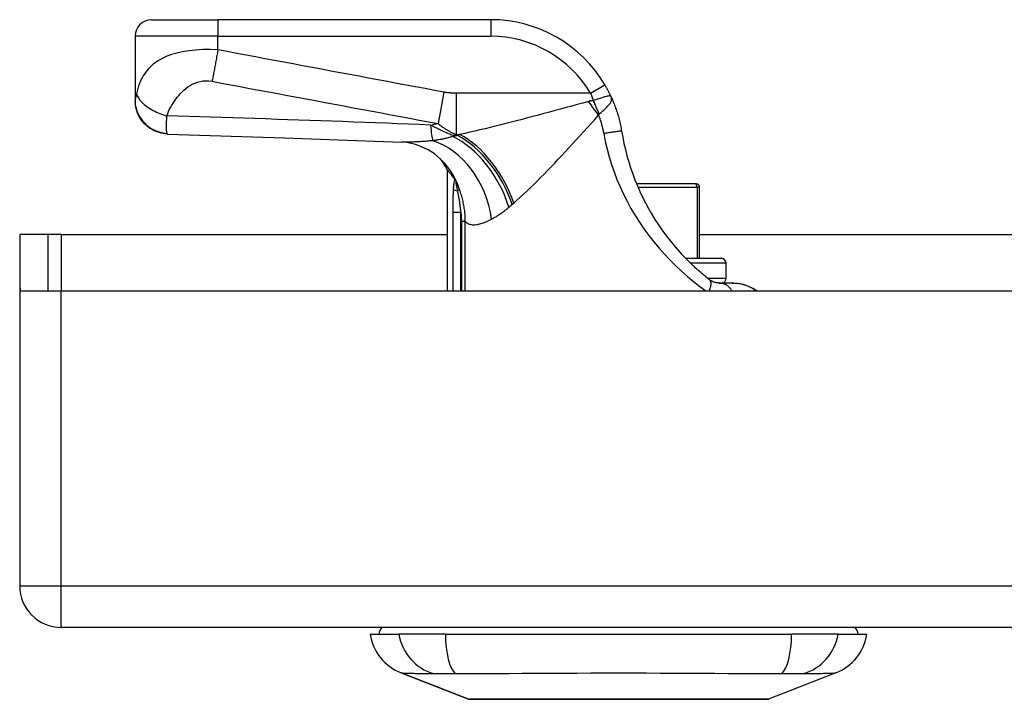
# Model space of a CAD drawing. Header units: inches. Extents: x 19 to 626, y 56 to 294.
# Tile 8 of 203: x 84.71 to 87.05, y 55.89 to 57.51. Entities that reach past the tile are written whole.
import ezdxf

# ---------------------------------------------------------------- set-up
doc = ezdxf.new("R2010")
doc.units = ezdxf.units.IN
doc.header["$MEASUREMENT"] = 0
doc.layers.add('Visible Edges(ANSI)', color=7, linetype='Continuous', lineweight=25)
doc.layers.add('Visible Tangent Edges(ANSI)', color=7, linetype='Continuous', lineweight=25)

msp = doc.modelspace()

# ---------------------------------------------------------------- linework, layer by layer
at = {"layer": 'Visible Edges(ANSI)'}
for p, q in [((85.0237, 57.51), (85.1812, 57.51)), ((85.8302, 57.51), (85.1812, 57.51)), ((84.9843, 57.4706), (84.9843, 57.3186)), ((84.9843, 57.3186), (84.9843, 57.3174)), ((85.7268, 57.1534), (85.7268, 56.8651)), ((85.7442, 57.1307), (85.7447, 57.1299)), ((86.3169, 57.1199), (86.1767, 57.1199)), ((86.3169, 57.1199), (86.3189, 57.1199)), ((86.3268, 56.9428), (86.3268, 57.1121)), ((84.7779, 56.9991), (84.7099, 56.9991)), ((84.7099, 56.9991), (84.7099, 56.8821)), ((84.8089, 56.9991), (84.7779, 56.9991)), ((84.7779, 56.8651), (84.7779, 56.9991)), ((84.8089, 56.9991), (85.7268, 56.9991)), ((86.3268, 56.9991), (87.8476, 56.9991)), ((86.2933, 56.9428), (86.378, 56.9428)), ((86.3898, 56.8955), (86.3898, 56.9309)), ((84.7099, 56.8821), (84.7099, 56.1641)), ((86.4045, 56.884), (86.3736, 56.884)), ((86.4073, 56.884), (86.4045, 56.884)), ((84.7114, 56.8651), (84.8089, 56.8651)), ((84.8089, 56.8651), (87.3669, 56.8651)), ((150.4139, 56.0651), (84.8089, 56.0651)), ((85.5434, 56.0494), (85.6114, 56.0494)), ((85.7222, 56.0494), (85.6114, 56.0494)), ((85.7222, 56.0494), (86.5457, 56.0494)), ((86.6564, 56.0494), (86.5457, 56.0494)), ((86.6564, 56.0494), (86.7245, 56.0494)), ((85.7771, 55.8949), (85.6174, 55.957)), ((86.6505, 55.957), (86.4908, 55.8949))]:
    msp.add_line(p, q, dxfattribs=at)
at = {"layer": 'Visible Edges(ANSI)', "flags": 128}
for points in [[(86.1165, 57.3265), (86.1159, 57.3277), (86.1154, 57.3289), (86.1148, 57.3301), (86.1142, 57.3313), (86.1136, 57.3325), (86.1131, 57.3337), (86.1125, 57.3349), (86.1119, 57.3361), (86.1112, 57.3373), (86.1106, 57.3385), (86.11, 57.3397), (86.1094, 57.3409), (86.1087, 57.3421), (86.1081, 57.3433), (86.1075, 57.3446), (86.1068, 57.3458), (86.1061, 57.347), (86.1055, 57.3482), (86.1048, 57.3494), (86.1041, 57.3505), (86.1035, 57.3517), (86.1028, 57.3529), (86.1021, 57.3541), (86.1014, 57.3553)], [(86.1165, 57.3265), (86.1179, 57.3233), (86.1194, 57.32), (86.1207, 57.3167), (86.1221, 57.3135), (86.1234, 57.3102), (86.1247, 57.3069), (86.1259, 57.3035), (86.1271, 57.3002), (86.1283, 57.2968), (86.1294, 57.2935), (86.1305, 57.2901), (86.1316, 57.2867), (86.1326, 57.2833), (86.1336, 57.2799), (86.1345, 57.2765), (86.1354, 57.273), (86.1363, 57.2696), (86.1371, 57.2661), (86.1379, 57.2627), (86.1386, 57.2592), (86.1393, 57.2558), (86.14, 57.2523), (86.1406, 57.2488), (86.1412, 57.2453)], [(85.0615, 57.238), (85.0463, 57.2399), (85.0318, 57.2447), (85.0185, 57.2522), (85.0068, 57.2621), (84.9972, 57.274), (84.9902, 57.2876), (84.9858, 57.3022), (84.9843, 57.3174)], [(85.0615, 57.238), (85.3396, 57.2293), (85.6177, 57.2192)], [(86.1412, 57.2453), (86.1438, 57.2305), (86.1468, 57.2158), (86.1502, 57.2011), (86.154, 57.1865), (86.1581, 57.172), (86.1627, 57.1576), (86.1676, 57.1434), (86.173, 57.1293), (86.1787, 57.1154), (86.1847, 57.1016), (86.1912, 57.0879), (86.198, 57.0745), (86.2051, 57.0612), (86.2126, 57.0482), (86.2205, 57.0353), (86.2287, 57.0227), (86.2372, 57.0104), (86.246, 56.9982), (86.2551, 56.9864), (86.2645, 56.9748), (86.2741, 56.9635), (86.284, 56.9526), (86.294, 56.9421), (86.3042, 56.9319)], [(85.7219, 57.1673), (85.71, 57.1796), (85.6961, 57.191), (85.681, 57.2006), (85.6657, 57.2081), (85.6511, 57.2134), (85.638, 57.2167), (85.6268, 57.2185), (85.6177, 57.2192)], [(85.7268, 57.1534), (85.7268, 57.1533), (85.7269, 57.1532), (85.7271, 57.153), (85.7273, 57.1527), (85.7276, 57.1524), (85.728, 57.1519), (85.7284, 57.1514), (85.7288, 57.1508), (85.7294, 57.1501), (85.73, 57.1493), (85.7306, 57.1485), (85.7313, 57.1476), (85.7321, 57.1466), (85.733, 57.1455), (85.7338, 57.1444), (85.7348, 57.1432), (85.7358, 57.1419), (85.7368, 57.1405), (85.7379, 57.139), (85.7391, 57.1375), (85.7403, 57.1359), (85.7415, 57.1342), (85.7428, 57.1325), (85.7442, 57.1307)], [(85.7447, 57.1299), (85.7449, 57.1297), (85.745, 57.1295), (85.7452, 57.1292), (85.7454, 57.129), (85.7456, 57.1287), (85.7457, 57.1284), (85.7459, 57.1281), (85.7461, 57.1278), (85.7463, 57.1275), (85.7465, 57.1272), (85.7467, 57.1268), (85.7469, 57.1264), (85.7472, 57.1261), (85.7474, 57.1257), (85.7476, 57.1253), (85.7478, 57.125), (85.748, 57.1246), (85.7482, 57.1242), (85.7484, 57.1239), (85.7485, 57.1235), (85.7487, 57.1231), (85.7489, 57.1227), (85.7491, 57.1223), (85.7493, 57.122)], [(86.3493, 56.8924), (86.3474, 56.8939), (86.3455, 56.8954), (86.3436, 56.897), (86.3417, 56.8985), (86.3398, 56.9), (86.338, 56.9016), (86.3361, 56.9032), (86.3342, 56.9047), (86.3323, 56.9063), (86.3304, 56.9079), (86.3285, 56.9096), (86.3266, 56.9112), (86.3247, 56.9129), (86.3229, 56.9145), (86.321, 56.9162), (86.3191, 56.9179), (86.3172, 56.9196), (86.3153, 56.9213), (86.3135, 56.9231), (86.3116, 56.9248), (86.3097, 56.9266), (86.3079, 56.9283), (86.306, 56.9301), (86.3042, 56.9319)], [(86.3736, 56.884), (86.373, 56.884), (86.3722, 56.884), (86.3715, 56.8841), (86.3707, 56.8841), (86.3698, 56.8842), (86.3689, 56.8843), (86.368, 56.8844), (86.367, 56.8846), (86.366, 56.8848), (86.3649, 56.885), (86.3638, 56.8853), (86.3627, 56.8856), (86.3616, 56.8859), (86.3605, 56.8863), (86.3593, 56.8867), (86.3582, 56.8872), (86.357, 56.8877), (86.3559, 56.8882), (86.3548, 56.8888), (86.3537, 56.8895), (86.3526, 56.8901), (86.3515, 56.8909), (86.3504, 56.8916), (86.3493, 56.8924)], [(86.4045, 56.884), (86.415, 56.8834), (86.4246, 56.8818), (86.4332, 56.8796), (86.4407, 56.877), (86.4471, 56.8743), (86.4524, 56.8717), (86.4576, 56.8689), (86.4638, 56.8651)], [(86.4073, 56.884), (86.4172, 56.8834), (86.4265, 56.8819), (86.435, 56.8795), (86.4426, 56.8767), (86.4494, 56.8737), (86.4552, 56.8706), (86.46, 56.8678), (86.4641, 56.8651)], [(85.7788, 55.8945), (85.7792, 55.8945), (85.7805, 55.8945), (85.7827, 55.8945), (85.7856, 55.8945), (85.7895, 55.8945), (85.7941, 55.8945), (85.7996, 55.8944), (85.8058, 55.8944), (85.8129, 55.8944), (85.8207, 55.8944), (85.8293, 55.8944), (85.8386, 55.8944), (85.8487, 55.8943), (85.8595, 55.8943), (85.8709, 55.8943), (85.8828, 55.8943), (85.8954, 55.8943), (85.9086, 55.8943), (85.9223, 55.8943), (85.9366, 55.8944), (85.9513, 55.8944), (85.9665, 55.8944), (85.9821, 55.8944), (85.9981, 55.8944), (86.0145, 55.8944), (86.0311, 55.8945), (86.0479, 55.8945), (86.0648, 55.8945), (86.082, 55.8945), (86.0993, 55.8945), (86.1168, 55.8945), (86.1343, 55.8945), (86.1517, 55.8945), (86.1692, 55.8945), (86.1865, 55.8945), (86.2036, 55.8945), (86.2206, 55.8945), (86.2374, 55.8945), (86.254, 55.8944), (86.2703, 55.8944), (86.2863, 55.8944), (86.3019, 55.8944), (86.3171, 55.8944), (86.3318, 55.8944), (86.346, 55.8943), (86.3597, 55.8943), (86.3728, 55.8943), (86.3854, 55.8943), (86.3974, 55.8943), (86.4087, 55.8943), (86.4193, 55.8943), (86.4293, 55.8944), (86.4386, 55.8944), (86.4472, 55.8944), (86.455, 55.8944), (86.462, 55.8944), (86.4683, 55.8944), (86.4738, 55.8945), (86.4785, 55.8945), (86.4823, 55.8945), (86.4852, 55.8945), (86.4873, 55.8945), (86.4886, 55.8945), (86.4891, 55.8945)]]:
    msp.add_lwpolyline(points, dxfattribs=at)
at = {"layer": 'Visible Edges(ANSI)'}
for centre, radius, start, end in [((85.0237, 57.4706), 0.0394, 90, 180), ((85.8302, 57.195), 0.315, 30.5805, 90), ((85.5532, 57.0605), 0.1969, 28.1462, 37.2505), ((86.3189, 57.1121), 0.00787, 0, 90), ((86.378, 56.9309), 0.0118, 0, 90), ((84.8089, 56.8821), 0.099, 180, 189.8877), ((86.378, 56.8955), 0.0118, 283.2615, 0), ((84.8089, 56.1641), 0.099, 180, 270), ((85.6024, 56.0415), 0.0394, 143.1301, 168.463), ((86.6654, 56.0415), 0.0394, 11.537, 36.8699), ((85.6602, 56.067), 0.1181, 188.6009, 248.7495), ((86.6077, 56.067), 0.1181, 291.2505, 351.3991), ((85.7788, 55.8994), 0.00492, 248.7495, 269.7912), ((86.489, 55.8994), 0.00492, 270.2088, 291.2505)]:
    msp.add_arc(centre, radius, start, end, dxfattribs=at)
at = {"layer": 'Visible Tangent Edges(ANSI)'}
for p, q in [((85.1812, 57.51), (85.1812, 57.4706)), ((85.8302, 57.51), (85.8302, 57.4706)), ((85.1812, 57.4706), (84.9843, 57.4706)), ((85.1812, 57.4381), (85.1812, 57.4706)), ((85.1812, 57.4706), (85.8302, 57.4706)), ((86.0675, 57.3352), (86.1014, 57.3553)), ((85.7188, 57.3377), (85.7048, 57.2631)), ((86.0675, 57.3352), (85.7478, 57.3352)), ((85.7478, 57.3352), (85.7478, 57.2373)), ((85.7396, 57.2347), (85.7396, 57.2323)), ((85.7511, 57.2347), (85.7396, 57.2347)), ((85.7478, 57.2373), (85.7569, 57.2373)), ((86.1801, 57.1121), (86.3207, 57.1121)), ((86.3268, 57.1121), (86.3207, 57.1121)), ((86.3207, 57.1121), (86.3207, 56.9428)), ((85.7562, 57.1052), (85.7513, 57.1034)), ((85.7399, 57.0525), (85.759, 57.0525)), ((85.7399, 57.0525), (85.7399, 56.8651)), ((85.759, 56.8651), (85.759, 57.0525)), ((85.7696, 57.0301), (85.7603, 57.0301)), ((85.7603, 57.0301), (85.7603, 56.8651)), ((85.7696, 56.8651), (85.7696, 57.0301)), ((84.8089, 56.9991), (84.8089, 56.8651)), ((86.3898, 56.9309), (86.3052, 56.9309)), ((86.3454, 56.8955), (86.3898, 56.8955)), ((84.8089, 56.1641), (84.8089, 56.8651)), ((84.7099, 56.1641), (84.8089, 56.1641)), ((84.8089, 56.0651), (84.8089, 56.1641)), ((84.8089, 56.1641), (150.4139, 56.1641)), ((85.6174, 55.957), (85.7771, 55.8949))]:
    msp.add_line(p, q, dxfattribs=at)
at = {"layer": 'Visible Tangent Edges(ANSI)', "flags": 128}
for points in [[(85.1812, 57.4381), (85.1632, 57.4389), (85.1453, 57.4389), (85.1281, 57.4379), (85.1119, 57.4362), (85.0969, 57.4337), (85.0833, 57.4306), (85.0711, 57.427), (85.0602, 57.423), (85.0505, 57.4187), (85.0419, 57.414), (85.0342, 57.4091), (85.0275, 57.404), (85.0215, 57.3987), (85.0162, 57.3933), (85.0115, 57.3877), (85.0074, 57.382), (85.0037, 57.3762), (85.0005, 57.3704), (84.9976, 57.3644), (84.995, 57.3584), (84.9928, 57.3524), (84.9909, 57.3463), (84.9892, 57.3401), (84.9877, 57.334)], [(85.1812, 57.4381), (85.1806, 57.4348), (85.18, 57.4315), (85.1794, 57.4281), (85.1788, 57.4248), (85.1782, 57.4214), (85.1776, 57.4181), (85.177, 57.4148), (85.1764, 57.4115), (85.1758, 57.4082), (85.1752, 57.4049), (85.1746, 57.4016), (85.174, 57.3984), (85.1734, 57.3953), (85.1728, 57.3921), (85.1723, 57.389), (85.1717, 57.386), (85.1711, 57.383), (85.1705, 57.38), (85.17, 57.3771), (85.1694, 57.3743), (85.1689, 57.3715), (85.1683, 57.3688), (85.1678, 57.3662), (85.1673, 57.3636)], [(85.7188, 57.3377), (85.6963, 57.3419), (85.6738, 57.3461), (85.6515, 57.3503), (85.6291, 57.3544), (85.6067, 57.3586), (85.5843, 57.3628), (85.5619, 57.367), (85.5395, 57.3712), (85.5171, 57.3754), (85.4947, 57.3795), (85.4723, 57.3837), (85.4499, 57.3879), (85.4275, 57.3921), (85.4051, 57.3963), (85.3827, 57.4005), (85.3603, 57.4047), (85.338, 57.4088), (85.3156, 57.413), (85.2932, 57.4172), (85.2708, 57.4214), (85.2484, 57.4256), (85.2259, 57.4298), (85.2035, 57.434), (85.1812, 57.4381)], [(85.0599, 57.2813), (85.0619, 57.2866), (85.064, 57.2919), (85.0664, 57.297), (85.069, 57.302), (85.0717, 57.3069), (85.0747, 57.3118), (85.0778, 57.3165), (85.0811, 57.3211), (85.0846, 57.3257), (85.0883, 57.3301), (85.0922, 57.3344), (85.0962, 57.3385), (85.1005, 57.3425), (85.1051, 57.3463), (85.1099, 57.35), (85.115, 57.3534), (85.1204, 57.3565), (85.1262, 57.3592), (85.1324, 57.3615), (85.1389, 57.3633), (85.1458, 57.3645), (85.1528, 57.365), (85.1601, 57.3647), (85.1673, 57.3636)], [(85.1673, 57.3636), (85.1896, 57.3594), (85.212, 57.3552), (85.2345, 57.351), (85.2568, 57.3468), (85.2792, 57.3427), (85.3016, 57.3385), (85.324, 57.3343), (85.3464, 57.3301), (85.3688, 57.3259), (85.3912, 57.3217), (85.4136, 57.3176), (85.436, 57.3134), (85.4584, 57.3092), (85.4808, 57.305), (85.5032, 57.3008), (85.5256, 57.2966), (85.548, 57.2924), (85.5704, 57.2883), (85.5928, 57.2841), (85.6152, 57.2799), (85.6375, 57.2757), (85.6599, 57.2715), (85.6824, 57.2673), (85.7048, 57.2631)], [(84.9877, 57.334), (84.9876, 57.3331), (84.9874, 57.3322), (84.9872, 57.3314), (84.987, 57.3306), (84.9868, 57.3298), (84.9866, 57.329), (84.9864, 57.3283), (84.9863, 57.3275), (84.9861, 57.3268), (84.9859, 57.3261), (84.9857, 57.3255), (84.9855, 57.3248), (84.9854, 57.324), (84.9852, 57.3234), (84.985, 57.3227), (84.9849, 57.3221), (84.9848, 57.3216), (84.9847, 57.321), (84.9846, 57.3205), (84.9845, 57.32), (84.9844, 57.3196), (84.9844, 57.3192), (84.9843, 57.3189), (84.9843, 57.3186)], [(84.9843, 57.3186), (84.9845, 57.3141), (84.9849, 57.3095), (84.9856, 57.3048), (84.9866, 57.3001), (84.988, 57.2954), (84.9896, 57.2907), (84.9916, 57.2861), (84.994, 57.2815), (84.9966, 57.2771), (84.9996, 57.2728), (85.0028, 57.2687), (85.0064, 57.2647), (85.0102, 57.2611), (85.0142, 57.2576), (85.0184, 57.2545), (85.0228, 57.2516), (85.0274, 57.2491), (85.032, 57.2468), (85.0367, 57.2449), (85.0415, 57.2433), (85.0462, 57.242), (85.051, 57.241), (85.0557, 57.2403), (85.0603, 57.2398)], [(84.9877, 57.334), (84.9885, 57.3316), (84.9895, 57.3292), (84.9907, 57.3267), (84.9922, 57.3242), (84.9939, 57.3216), (84.9959, 57.319), (84.998, 57.3164), (85.0005, 57.3138), (85.0031, 57.3112), (85.006, 57.3087), (85.0091, 57.3061), (85.0124, 57.3036), (85.0158, 57.3012), (85.0194, 57.2989), (85.0232, 57.2966), (85.0271, 57.2944), (85.031, 57.2923), (85.0351, 57.2904), (85.0392, 57.2886), (85.0433, 57.2868), (85.0475, 57.2853), (85.0517, 57.2838), (85.0558, 57.2825), (85.0599, 57.2813)], [(85.7478, 57.3352), (85.7466, 57.3353), (85.7454, 57.3353), (85.7442, 57.3353), (85.743, 57.3353), (85.7418, 57.3353), (85.7405, 57.3354), (85.7393, 57.3354), (85.7381, 57.3355), (85.7369, 57.3356), (85.7357, 57.3356), (85.7345, 57.3357), (85.7333, 57.3358), (85.7321, 57.3359), (85.7309, 57.336), (85.7297, 57.3361), (85.7285, 57.3363), (85.7272, 57.3364), (85.726, 57.3365), (85.7248, 57.3367), (85.7236, 57.3369), (85.7224, 57.3371), (85.7212, 57.3372), (85.72, 57.3375), (85.7188, 57.3377)], [(86.0739, 57.318), (86.0734, 57.318), (86.0729, 57.3179), (86.0724, 57.3178), (86.0719, 57.3177), (86.0714, 57.3176), (86.0709, 57.3175), (86.0704, 57.3174), (86.0699, 57.3173), (86.0694, 57.3172), (86.069, 57.3171), (86.0685, 57.317), (86.068, 57.3169), (86.0675, 57.3168), (86.067, 57.3167), (86.0666, 57.3166), (86.0661, 57.3165), (86.0656, 57.3164), (86.0652, 57.3163), (86.0647, 57.3161), (86.0643, 57.316), (86.0638, 57.3159), (86.0633, 57.3158), (86.0629, 57.3157), (86.0624, 57.3155)], [(86.0675, 57.3352), (86.0678, 57.3345), (86.0681, 57.3338), (86.0683, 57.3331), (86.0686, 57.3324), (86.0689, 57.3317), (86.0692, 57.331), (86.0694, 57.3303), (86.0697, 57.3296), (86.07, 57.3289), (86.0702, 57.3281), (86.0705, 57.3274), (86.0708, 57.3267), (86.071, 57.326), (86.0713, 57.3253), (86.0716, 57.3245), (86.0718, 57.3238), (86.0721, 57.3231), (86.0724, 57.3224), (86.0726, 57.3217), (86.0729, 57.3209), (86.0731, 57.3202), (86.0734, 57.3195), (86.0737, 57.3188), (86.0739, 57.318)], [(86.1165, 57.3265), (86.116, 57.3273), (86.1154, 57.3279), (86.1147, 57.3283), (86.1139, 57.3285), (86.113, 57.3287), (86.1119, 57.3287), (86.1107, 57.3286), (86.1093, 57.3284), (86.1078, 57.3281), (86.1062, 57.3278), (86.1044, 57.3273), (86.1025, 57.3268), (86.1006, 57.3263), (86.0985, 57.3257), (86.0963, 57.325), (86.094, 57.3244), (86.0917, 57.3236), (86.0893, 57.3229), (86.0868, 57.3221), (86.0843, 57.3213), (86.0817, 57.3205), (86.0791, 57.3197), (86.0765, 57.3189), (86.0739, 57.318)], [(86.088, 57.2857), (86.0901, 57.2875), (86.0923, 57.2894), (86.0945, 57.2913), (86.0966, 57.2932), (86.0987, 57.2951), (86.1007, 57.2969), (86.1027, 57.2988), (86.1046, 57.3006), (86.1064, 57.3024), (86.1081, 57.3042), (86.1097, 57.306), (86.1111, 57.3077), (86.1125, 57.3094), (86.1137, 57.3111), (86.1147, 57.3128), (86.1156, 57.3144), (86.1164, 57.316), (86.117, 57.3175), (86.1173, 57.3191), (86.1176, 57.3206), (86.1176, 57.3221), (86.1174, 57.3235), (86.117, 57.325), (86.1165, 57.3265)], [(86.0624, 57.3155), (86.0492, 57.3119), (86.0359, 57.3083), (86.0226, 57.3046), (86.0093, 57.301), (85.9961, 57.2974), (85.9829, 57.2938), (85.9697, 57.2903), (85.9565, 57.2868), (85.9434, 57.2833), (85.9304, 57.2798), (85.9174, 57.2764), (85.9045, 57.273), (85.8917, 57.2697), (85.8789, 57.2664), (85.8662, 57.2632), (85.8537, 57.26), (85.8412, 57.2569), (85.8288, 57.2539), (85.8165, 57.2509), (85.8043, 57.248), (85.7923, 57.2452), (85.7803, 57.2425), (85.7686, 57.2398), (85.7569, 57.2373)], [(85.0603, 57.2398), (85.0601, 57.2405), (85.0599, 57.2413), (85.0598, 57.2422), (85.0596, 57.2432), (85.0595, 57.2444), (85.0594, 57.2456), (85.0593, 57.247), (85.0592, 57.2484), (85.0592, 57.25), (85.0591, 57.2516), (85.0591, 57.2534), (85.0591, 57.2553), (85.0591, 57.2572), (85.0591, 57.2591), (85.0591, 57.2609), (85.0592, 57.2629), (85.0593, 57.2649), (85.0593, 57.267), (85.0594, 57.2692), (85.0595, 57.2714), (85.0596, 57.2737), (85.0597, 57.2762), (85.0598, 57.2787), (85.0599, 57.2813)], [(85.6871, 57.2595), (85.661, 57.2606), (85.6348, 57.2616), (85.6087, 57.2627), (85.5826, 57.2637), (85.5564, 57.2647), (85.5303, 57.2657), (85.5041, 57.2666), (85.478, 57.2676), (85.4519, 57.2685), (85.4257, 57.2695), (85.3996, 57.2704), (85.3735, 57.2713), (85.3473, 57.2722), (85.3212, 57.2731), (85.2951, 57.274), (85.2689, 57.2748), (85.2428, 57.2757), (85.2167, 57.2765), (85.1905, 57.2774), (85.1644, 57.2782), (85.1383, 57.279), (85.1122, 57.2797), (85.086, 57.2805), (85.0599, 57.2813)], [(85.8847, 57.074), (85.8924, 57.0808), (85.9002, 57.0878), (85.9081, 57.0951), (85.9161, 57.1026), (85.9241, 57.1104), (85.9322, 57.1183), (85.9404, 57.1264), (85.9487, 57.1347), (85.957, 57.1431), (85.9654, 57.1517), (85.9738, 57.1604), (85.9823, 57.1693), (85.9908, 57.1783), (85.9994, 57.1874), (86.008, 57.1966), (86.0167, 57.2059), (86.0254, 57.2153), (86.0341, 57.2248), (86.0428, 57.2343), (86.0516, 57.2439), (86.0603, 57.2536), (86.0691, 57.2633), (86.0779, 57.273), (86.0867, 57.2827)], [(86.0867, 57.2827), (86.0867, 57.2829), (86.0868, 57.283), (86.0868, 57.2832), (86.0868, 57.2834), (86.0869, 57.2835), (86.0869, 57.2837), (86.087, 57.2838), (86.087, 57.284), (86.087, 57.2841), (86.0871, 57.2842), (86.0871, 57.2844), (86.0872, 57.2845), (86.0872, 57.2846), (86.0873, 57.2848), (86.0874, 57.2849), (86.0874, 57.285), (86.0875, 57.2851), (86.0875, 57.2852), (86.0876, 57.2853), (86.0877, 57.2854), (86.0877, 57.2854), (86.0878, 57.2855), (86.0879, 57.2856), (86.088, 57.2857)], [(86.0867, 57.2827), (86.0873, 57.2809), (86.088, 57.2791), (86.0886, 57.2773), (86.0892, 57.2755), (86.0898, 57.2738), (86.0904, 57.272), (86.091, 57.2702), (86.0916, 57.2683), (86.0921, 57.2665), (86.0926, 57.2647), (86.0932, 57.2629), (86.0937, 57.2611), (86.0942, 57.2593), (86.0946, 57.2574), (86.0951, 57.2556), (86.0956, 57.2538), (86.096, 57.252), (86.0964, 57.2501), (86.0968, 57.2483), (86.0972, 57.2464), (86.0976, 57.2446), (86.098, 57.2428), (86.0983, 57.2409), (86.0987, 57.2391)], [(85.7396, 57.2347), (85.7373, 57.2357), (85.735, 57.2366), (85.7327, 57.2376), (85.7304, 57.2385), (85.7281, 57.2395), (85.7258, 57.2405), (85.7236, 57.2415), (85.7213, 57.2425), (85.7191, 57.2435), (85.7169, 57.2445), (85.7147, 57.2456), (85.7125, 57.2466), (85.7103, 57.2477), (85.7082, 57.2487), (85.706, 57.2498), (85.7039, 57.2508), (85.7017, 57.2519), (85.6996, 57.253), (85.6975, 57.2541), (85.6954, 57.2552), (85.6933, 57.2562), (85.6913, 57.2573), (85.6892, 57.2584), (85.6871, 57.2595)], [(85.7048, 57.2631), (85.7066, 57.2616), (85.7084, 57.2601), (85.7102, 57.2587), (85.712, 57.2574), (85.7138, 57.256), (85.7156, 57.2547), (85.7174, 57.2535), (85.7192, 57.2523), (85.721, 57.2511), (85.7228, 57.25), (85.7246, 57.2489), (85.7264, 57.2478), (85.7282, 57.2467), (85.7299, 57.2457), (85.7317, 57.2448), (85.7335, 57.2438), (85.7353, 57.2429), (85.7371, 57.242), (85.7389, 57.2412), (85.7407, 57.2403), (85.7424, 57.2395), (85.7442, 57.2388), (85.746, 57.238), (85.7478, 57.2373)], [(85.0615, 57.238), (85.0615, 57.238), (85.0614, 57.238), (85.0614, 57.2381), (85.0613, 57.2381), (85.0613, 57.2381), (85.0612, 57.2381), (85.0612, 57.2382), (85.0611, 57.2382), (85.061, 57.2383), (85.061, 57.2383), (85.0609, 57.2384), (85.0609, 57.2385), (85.0608, 57.2386), (85.0608, 57.2386), (85.0607, 57.2387), (85.0607, 57.2388), (85.0606, 57.2389), (85.0606, 57.239), (85.0605, 57.2392), (85.0605, 57.2393), (85.0604, 57.2394), (85.0604, 57.2396), (85.0603, 57.2397), (85.0603, 57.2398)], [(85.7396, 57.2323), (85.7378, 57.2317), (85.736, 57.2312), (85.7342, 57.2306), (85.7323, 57.2301), (85.7304, 57.2296), (85.7285, 57.2291), (85.7266, 57.2286), (85.7247, 57.2281), (85.7227, 57.2276), (85.7208, 57.2272), (85.7188, 57.2268), (85.7168, 57.2263), (85.7148, 57.2259), (85.7128, 57.2255), (85.7108, 57.2251), (85.7087, 57.2248), (85.7067, 57.2244), (85.7046, 57.2241), (85.7026, 57.2237), (85.7005, 57.2234), (85.6984, 57.2231), (85.6963, 57.2228), (85.6942, 57.2225), (85.6921, 57.2223)], [(85.7511, 57.2347), (85.7506, 57.2346), (85.7501, 57.2345), (85.7496, 57.2344), (85.7492, 57.2343), (85.7487, 57.2342), (85.7482, 57.2341), (85.7477, 57.234), (85.7473, 57.2339), (85.7468, 57.2338), (85.7463, 57.2337), (85.7458, 57.2336), (85.7453, 57.2335), (85.7449, 57.2334), (85.7444, 57.2333), (85.7439, 57.2332), (85.7434, 57.2331), (85.743, 57.233), (85.7425, 57.2329), (85.742, 57.2328), (85.7415, 57.2327), (85.7411, 57.2326), (85.7406, 57.2325), (85.7401, 57.2324), (85.7396, 57.2323)], [(85.7569, 57.2373), (85.7567, 57.2372), (85.7565, 57.2371), (85.7562, 57.237), (85.756, 57.2369), (85.7557, 57.2368), (85.7555, 57.2367), (85.7552, 57.2365), (85.755, 57.2364), (85.7547, 57.2363), (85.7545, 57.2362), (85.7543, 57.2361), (85.754, 57.236), (85.7538, 57.2359), (85.7535, 57.2358), (85.7533, 57.2357), (85.753, 57.2356), (85.7528, 57.2355), (85.7525, 57.2354), (85.7523, 57.2353), (85.7521, 57.2352), (85.7518, 57.2351), (85.7516, 57.235), (85.7513, 57.2349), (85.7511, 57.2347)], [(86.1412, 57.2453), (86.1411, 57.2454), (86.1408, 57.2454), (86.1404, 57.2453), (86.1398, 57.2453), (86.1391, 57.2452), (86.1381, 57.2451), (86.137, 57.2449), (86.1356, 57.2447), (86.1341, 57.2445), (86.1324, 57.2443), (86.1305, 57.244), (86.1284, 57.2437), (86.1263, 57.2434), (86.1239, 57.243), (86.1215, 57.2427), (86.1191, 57.2423), (86.1165, 57.2419), (86.1139, 57.2415), (86.1113, 57.2411), (86.1087, 57.2407), (86.1061, 57.2403), (86.1036, 57.2399), (86.1011, 57.2395), (86.0987, 57.2391)], [(86.0987, 57.2391), (86.1023, 57.2206), (86.1066, 57.2022), (86.1116, 57.184), (86.1171, 57.1659), (86.1233, 57.148), (86.1302, 57.1302), (86.1376, 57.1127), (86.1456, 57.0953), (86.1542, 57.0782), (86.1634, 57.0614), (86.1732, 57.0448), (86.1836, 57.0286), (86.1945, 57.0126), (86.2059, 56.997), (86.2178, 56.9817), (86.2302, 56.9669), (86.2431, 56.9524), (86.2564, 56.9384), (86.27, 56.9249), (86.284, 56.9118), (86.2982, 56.8993), (86.3126, 56.8873), (86.3271, 56.8759), (86.3417, 56.8651)], [(85.6921, 57.2223), (85.6886, 57.222), (85.6852, 57.2217), (85.6818, 57.2214), (85.6784, 57.2211), (85.675, 57.2208), (85.6717, 57.2206), (85.6684, 57.2204), (85.6651, 57.2201), (85.6619, 57.22), (85.6587, 57.2198), (85.6555, 57.2196), (85.6524, 57.2195), (85.6493, 57.2193), (85.6462, 57.2192), (85.6432, 57.2191), (85.6402, 57.2191), (85.6373, 57.219), (85.6344, 57.219), (85.6315, 57.219), (85.6286, 57.219), (85.6258, 57.219), (85.6231, 57.219), (85.6204, 57.2191), (85.6177, 57.2192)], [(85.7447, 57.1299), (85.7444, 57.1293), (85.7441, 57.1286), (85.7439, 57.1279), (85.7436, 57.1271), (85.7434, 57.1263), (85.7432, 57.1254), (85.743, 57.1245), (85.7428, 57.1235), (85.7426, 57.1226), (85.7424, 57.1216), (85.7423, 57.1206), (85.7421, 57.1196), (85.742, 57.1185), (85.7419, 57.1175), (85.7417, 57.1164), (85.7416, 57.1154), (85.7415, 57.1143), (85.7414, 57.1132), (85.7413, 57.1121), (85.7412, 57.111), (85.7411, 57.1099), (85.7411, 57.1088), (85.741, 57.1077), (85.7409, 57.1066)], [(85.7513, 57.1034), (85.751, 57.1048), (85.7507, 57.1062), (85.7505, 57.1076), (85.7502, 57.1089), (85.7499, 57.1102), (85.7496, 57.1115), (85.7494, 57.1128), (85.7491, 57.114), (85.7489, 57.1152), (85.7487, 57.1164), (85.7485, 57.1175), (85.7483, 57.1186), (85.7481, 57.1196), (85.748, 57.1206), (85.7479, 57.1214), (85.7478, 57.1221), (85.7478, 57.1227), (85.7478, 57.1232), (85.748, 57.1234), (85.7481, 57.1235), (85.7484, 57.1234), (85.7486, 57.123), (85.749, 57.1226), (85.7493, 57.122)], [(85.7562, 57.1052), (85.7559, 57.1059), (85.7556, 57.1066), (85.7554, 57.1073), (85.7551, 57.108), (85.7548, 57.1087), (85.7546, 57.1094), (85.7543, 57.1101), (85.754, 57.1108), (85.7538, 57.1115), (85.7535, 57.1122), (85.7532, 57.1129), (85.7529, 57.1136), (85.7526, 57.1143), (85.7523, 57.115), (85.752, 57.1157), (85.7518, 57.1164), (85.7515, 57.1171), (85.7512, 57.1178), (85.7509, 57.1185), (85.7506, 57.1192), (85.7502, 57.1199), (85.7499, 57.1206), (85.7496, 57.1213), (85.7493, 57.122)], [(85.7409, 57.1066), (85.7408, 57.1044), (85.7407, 57.1021), (85.7406, 57.0999), (85.7405, 57.0977), (85.7404, 57.0954), (85.7403, 57.0932), (85.7403, 57.0909), (85.7402, 57.0887), (85.7402, 57.0864), (85.7401, 57.0842), (85.7401, 57.0819), (85.7401, 57.0796), (85.74, 57.0774), (85.74, 57.0751), (85.74, 57.0729), (85.74, 57.0706), (85.74, 57.0683), (85.74, 57.0661), (85.74, 57.0638), (85.74, 57.0616), (85.74, 57.0593), (85.7399, 57.057), (85.7399, 57.0548), (85.7399, 57.0525)], [(85.759, 57.0525), (85.7588, 57.0548), (85.7586, 57.057), (85.7584, 57.0592), (85.7581, 57.0614), (85.7579, 57.0636), (85.7576, 57.0658), (85.7574, 57.068), (85.7571, 57.0702), (85.7568, 57.0724), (85.7565, 57.0745), (85.7562, 57.0767), (85.7558, 57.0788), (85.7555, 57.081), (85.7551, 57.0831), (85.7548, 57.0852), (85.7544, 57.0873), (85.754, 57.0894), (85.7537, 57.0914), (85.7533, 57.0935), (85.7529, 57.0955), (85.7525, 57.0975), (85.7521, 57.0995), (85.7517, 57.1015), (85.7513, 57.1034)], [(85.7696, 57.0301), (85.7696, 57.0333), (85.7695, 57.0365), (85.7694, 57.0397), (85.7693, 57.0429), (85.7691, 57.0461), (85.7688, 57.0493), (85.7685, 57.0525), (85.7681, 57.0557), (85.7677, 57.0589), (85.7672, 57.062), (85.7667, 57.0652), (85.7662, 57.0683), (85.7656, 57.0715), (85.7649, 57.0746), (85.7643, 57.0777), (85.7635, 57.0808), (85.7627, 57.0839), (85.7619, 57.087), (85.7611, 57.0901), (85.7602, 57.0931), (85.7592, 57.0962), (85.7582, 57.0992), (85.7572, 57.1022), (85.7562, 57.1052)], [(85.832, 57.0359), (85.8336, 57.0367), (85.8352, 57.0376), (85.8369, 57.0385), (85.8385, 57.0394), (85.8402, 57.0404), (85.8418, 57.0414), (85.8435, 57.0424), (85.8452, 57.0434), (85.8469, 57.0445), (85.8486, 57.0456), (85.8503, 57.0467), (85.852, 57.0479), (85.8538, 57.0491), (85.8555, 57.0503), (85.8573, 57.0515), (85.859, 57.0528), (85.8608, 57.0541), (85.8626, 57.0554), (85.8643, 57.0568), (85.8661, 57.0582), (85.8679, 57.0596), (85.8697, 57.0611), (85.8715, 57.0626), (85.8733, 57.0641)], [(85.8733, 57.0641), (85.8736, 57.0644), (85.8739, 57.0646), (85.8742, 57.0649), (85.8746, 57.0652), (85.8749, 57.0654), (85.8752, 57.0657), (85.8755, 57.066), (85.8758, 57.0662), (85.8761, 57.0665), (85.8764, 57.0668), (85.8768, 57.0671), (85.8771, 57.0673), (85.8774, 57.0676), (85.8777, 57.0679), (85.878, 57.0681), (85.8783, 57.0684), (85.8787, 57.0687), (85.879, 57.069), (85.8793, 57.0692), (85.8796, 57.0695), (85.8799, 57.0698), (85.8802, 57.0701), (85.8806, 57.0704), (85.8809, 57.0706)], [(85.8809, 57.0706), (85.881, 57.0708), (85.8812, 57.0709), (85.8813, 57.0711), (85.8815, 57.0712), (85.8817, 57.0713), (85.8818, 57.0715), (85.882, 57.0716), (85.8822, 57.0718), (85.8823, 57.0719), (85.8825, 57.072), (85.8826, 57.0722), (85.8828, 57.0723), (85.883, 57.0725), (85.8831, 57.0726), (85.8833, 57.0727), (85.8834, 57.0729), (85.8836, 57.073), (85.8838, 57.0732), (85.8839, 57.0733), (85.8841, 57.0735), (85.8843, 57.0736), (85.8844, 57.0737), (85.8846, 57.0739), (85.8847, 57.074)], [(85.759, 57.0525), (85.7591, 57.0516), (85.7592, 57.0507), (85.7593, 57.0497), (85.7594, 57.0488), (85.7594, 57.0479), (85.7595, 57.0469), (85.7596, 57.046), (85.7597, 57.0451), (85.7598, 57.0441), (85.7598, 57.0432), (85.7599, 57.0422), (85.7599, 57.0413), (85.76, 57.0404), (85.76, 57.0394), (85.7601, 57.0385), (85.7601, 57.0376), (85.7602, 57.0366), (85.7602, 57.0357), (85.7602, 57.0348), (85.7602, 57.0338), (85.7603, 57.0329), (85.7603, 57.0319), (85.7603, 57.031), (85.7603, 57.0301)], [(85.7696, 57.0301), (85.7714, 57.0285), (85.7732, 57.0272), (85.7752, 57.026), (85.7772, 57.025), (85.7792, 57.0241), (85.7814, 57.0235), (85.7836, 57.023), (85.786, 57.0226), (85.7883, 57.0225), (85.7908, 57.0224), (85.7933, 57.0226), (85.7959, 57.0228), (85.7986, 57.0233), (85.8013, 57.0238), (85.8041, 57.0245), (85.8069, 57.0253), (85.8099, 57.0262), (85.8129, 57.0273), (85.8159, 57.0285), (85.819, 57.0297), (85.8222, 57.0311), (85.8254, 57.0326), (85.8287, 57.0342), (85.832, 57.0359)], [(86.3493, 56.8924), (86.3499, 56.8919), (86.3505, 56.8913), (86.351, 56.8907), (86.3515, 56.8899), (86.3519, 56.8892), (86.3523, 56.8883), (86.3526, 56.8874), (86.3529, 56.8864), (86.3531, 56.8854), (86.3532, 56.8843), (86.3533, 56.8831), (86.3533, 56.8819), (86.3532, 56.8807), (86.3531, 56.8794), (86.3529, 56.8781), (86.3527, 56.8767), (86.3524, 56.8753), (86.352, 56.8739), (86.3516, 56.8724), (86.3511, 56.871), (86.3506, 56.8695), (86.35, 56.8681), (86.3494, 56.8666), (86.3487, 56.8651)], [(86.3736, 56.884), (86.375, 56.884), (86.3765, 56.8839), (86.3779, 56.8838), (86.3793, 56.8835), (86.3807, 56.8833), (86.3821, 56.8829), (86.3836, 56.8825), (86.385, 56.882), (86.3864, 56.8815), (86.3878, 56.8809), (86.3891, 56.8802), (86.3905, 56.8794), (86.3918, 56.8786), (86.393, 56.8777), (86.3943, 56.8767), (86.3955, 56.8756), (86.3966, 56.8745), (86.3977, 56.8733), (86.3988, 56.8721), (86.3998, 56.8708), (86.4007, 56.8695), (86.4016, 56.8681), (86.4024, 56.8666), (86.4031, 56.8651)], [(85.6174, 55.957), (85.6175, 55.957), (85.6179, 55.9569), (85.6186, 55.9569), (85.6195, 55.9569), (85.6208, 55.9568), (85.6223, 55.9568), (85.624, 55.9567), (85.626, 55.9566), (85.6283, 55.9566), (85.6309, 55.9565), (85.6337, 55.9564), (85.6367, 55.9563), (85.64, 55.9562), (85.6435, 55.9561), (85.6473, 55.9561), (85.6513, 55.956), (85.6556, 55.9559), (85.6601, 55.9558), (85.6648, 55.9558), (85.6697, 55.9557), (85.6749, 55.9557), (85.6802, 55.9556), (85.6858, 55.9556), (85.694, 55.9554)], [(85.694, 55.9554), (85.6954, 55.9554), (85.6968, 55.9555), (85.6983, 55.9555), (85.6999, 55.9555), (85.7016, 55.9555), (85.7033, 55.9556), (85.7051, 55.9556), (85.707, 55.9556), (85.7089, 55.9556), (85.7109, 55.9556), (85.713, 55.9556), (85.7151, 55.9556), (85.7173, 55.9556), (85.7196, 55.9556), (85.7219, 55.9556), (85.7243, 55.9556), (85.7268, 55.9556), (85.7293, 55.9556), (85.7319, 55.9555), (85.7345, 55.9555), (85.7371, 55.9555), (85.7398, 55.9555), (85.7426, 55.9554), (85.7453, 55.9554)], [(85.7453, 55.9554), (85.7789, 55.9556), (85.81, 55.9557), (85.8414, 55.9558), (85.8731, 55.956), (85.9051, 55.9561), (85.9374, 55.9563), (85.9698, 55.9565), (86.0025, 55.9566), (86.0352, 55.9568), (86.0681, 55.9569), (86.1011, 55.9569), (86.1341, 55.957), (86.1672, 55.9569), (86.2001, 55.9569), (86.233, 55.9568), (86.2658, 55.9566), (86.2984, 55.9565), (86.3308, 55.9563), (86.363, 55.9561), (86.3949, 55.956), (86.4266, 55.9558), (86.4579, 55.9557), (86.489, 55.9556), (86.5225, 55.9554)], [(86.5225, 55.9554), (86.5253, 55.9554), (86.528, 55.9555), (86.5307, 55.9555), (86.5334, 55.9555), (86.536, 55.9555), (86.5385, 55.9556), (86.541, 55.9556), (86.5435, 55.9556), (86.5458, 55.9556), (86.5482, 55.9556), (86.5504, 55.9556), (86.5526, 55.9556), (86.5548, 55.9556), (86.5569, 55.9556), (86.5589, 55.9556), (86.5608, 55.9556), (86.5627, 55.9556), (86.5645, 55.9556), (86.5663, 55.9555), (86.568, 55.9555), (86.5695, 55.9555), (86.5711, 55.9555), (86.5725, 55.9554), (86.5739, 55.9554)], [(86.5739, 55.9554), (86.5821, 55.9556), (86.5877, 55.9556), (86.593, 55.9557), (86.5982, 55.9557), (86.6031, 55.9558), (86.6078, 55.9558), (86.6123, 55.9559), (86.6165, 55.956), (86.6206, 55.9561), (86.6243, 55.9561), (86.6279, 55.9562), (86.6312, 55.9563), (86.6342, 55.9564), (86.637, 55.9565), (86.6396, 55.9566), (86.6418, 55.9566), (86.6439, 55.9567), (86.6456, 55.9568), (86.6471, 55.9568), (86.6483, 55.9569), (86.6493, 55.9569), (86.65, 55.9569), (86.6504, 55.957), (86.6505, 55.957)], [(85.8593, 55.8945), (85.8529, 55.8945), (85.8466, 55.8945), (85.8406, 55.8945), (85.8349, 55.8946), (85.8294, 55.8946), (85.8241, 55.8946), (85.8191, 55.8946), (85.8144, 55.8946), (85.81, 55.8947), (85.8058, 55.8947), (85.8019, 55.8947), (85.7983, 55.8947), (85.7949, 55.8947), (85.7918, 55.8948), (85.7891, 55.8948), (85.7865, 55.8948), (85.7843, 55.8948), (85.7824, 55.8948), (85.7808, 55.8948), (85.7794, 55.8948), (85.7784, 55.8948), (85.7777, 55.8948), (85.7772, 55.8949), (85.7771, 55.8949)], [(85.9064, 55.8945), (85.9043, 55.8945), (85.9021, 55.8945), (85.9, 55.8945), (85.898, 55.8945), (85.8959, 55.8945), (85.8938, 55.8945), (85.8918, 55.8945), (85.8898, 55.8945), (85.8878, 55.8945), (85.8858, 55.8945), (85.8838, 55.8945), (85.8818, 55.8945), (85.8798, 55.8945), (85.8779, 55.8945), (85.876, 55.8945), (85.8741, 55.8945), (85.8722, 55.8945), (85.8703, 55.8945), (85.8684, 55.8945), (85.8666, 55.8945), (85.8647, 55.8945), (85.8629, 55.8945), (85.8611, 55.8945), (85.8593, 55.8945)], [(86.3615, 55.8945), (86.3453, 55.8945), (86.3284, 55.8946), (86.3109, 55.8946), (86.2927, 55.8946), (86.274, 55.8947), (86.2549, 55.8947), (86.2353, 55.8948), (86.2155, 55.8948), (86.1955, 55.8948), (86.1751, 55.8948), (86.1546, 55.8948), (86.134, 55.8949), (86.1133, 55.8948), (86.0928, 55.8948), (86.0724, 55.8948), (86.0522, 55.8948), (86.0323, 55.8948), (86.0128, 55.8947), (85.9936, 55.8947), (85.975, 55.8946), (85.9568, 55.8946), (85.9393, 55.8946), (85.9225, 55.8945), (85.9064, 55.8945)], [(86.4086, 55.8945), (86.4068, 55.8945), (86.405, 55.8945), (86.4032, 55.8945), (86.4013, 55.8945), (86.3995, 55.8945), (86.3976, 55.8945), (86.3957, 55.8945), (86.3938, 55.8945), (86.3919, 55.8945), (86.39, 55.8945), (86.3881, 55.8945), (86.3861, 55.8945), (86.3841, 55.8945), (86.3822, 55.8945), (86.3802, 55.8945), (86.3781, 55.8945), (86.3761, 55.8945), (86.3741, 55.8945), (86.372, 55.8945), (86.3699, 55.8945), (86.3679, 55.8945), (86.3657, 55.8945), (86.3636, 55.8945), (86.3615, 55.8945)], [(86.4908, 55.8949), (86.4907, 55.8949), (86.4902, 55.8948), (86.4895, 55.8948), (86.4884, 55.8948), (86.4871, 55.8948), (86.4855, 55.8948), (86.4835, 55.8948), (86.4813, 55.8948), (86.4788, 55.8948), (86.476, 55.8948), (86.4729, 55.8947), (86.4695, 55.8947), (86.4658, 55.8947), (86.4619, 55.8947), (86.4577, 55.8947), (86.4533, 55.8946), (86.4486, 55.8946), (86.4436, 55.8946), (86.4384, 55.8946), (86.4329, 55.8946), (86.4271, 55.8945), (86.4212, 55.8945), (86.415, 55.8945), (86.4086, 55.8945)]]:
    msp.add_lwpolyline(points, dxfattribs=at)
at = {"layer": 'Visible Tangent Edges(ANSI)'}
for centre, radius, start, end in [((85.8302, 57.195), 0.2756, 30.5805, 90), ((85.7788, 55.8994), 0.00492, 248.7495, 269.7912)]:
    msp.add_arc(centre, radius, start, end, dxfattribs=at)
for centre, major_axis, ratio, start_param, end_param in [((86.0739, 57.2894), (-0.0778, 0.1808), 0.058123, 4.666855, 4.846581), ((86.0624, 57.2827), (-0.1164, 0.1588), 0.099559, 4.639553, 4.847409), ((82.2091, 57.6304), (3.6726, -0.2797), 0.09119, 5.963131, 5.978489), ((85.7011, 57.3341), (-0.0048, -0.118), 0.119705, 5.400993, 5.962795), ((82.2277, 57.7298), (3.6723, -0.3833), 0.123492, 5.999185, 6.006887), ((85.7396, 57.0641), (0.0965, -0.1716), 0.627605, 1.231527, 2.411005), ((85.7511, 57.0706), (-0.0989, 0.1702), 0.604176, 4.374903, 5.517504), ((85.7569, 57.074), (-0.0981, 0.1707), 0.594817, 4.382906, 5.514832), ((85.6771, 57.0359), (-0.0635, 0.1863), 0.76978, 4.456044, 5.771273), ((85.5732, 57.0383), (0.1487, 0.129), 0.924855, 5.892344, 6.283185), ((86.3169, 57.1121), (0, 0.00787), 0.489583, 4.712389, 6.283185), ((85.7599, 57.1066), (-0.0197, 0.0011), 0.203793, 0.278045, 1.130973), ((85.7217, 56.0693), (0.0158, -0.117), 0.948273, 4.754759, 5.892029), ((85.7596, 56.0693), (-0.0053, -0.118), 0.314585, 4.896593, 6.033863), ((86.5082, 56.0693), (0.0053, -0.118), 0.314585, 0.249322, 1.386592), ((86.5462, 56.0693), (-0.0158, -0.117), 0.948273, 0.391156, 1.528426)]:
    msp.add_ellipse(centre, major_axis=major_axis, ratio=ratio, start_param=start_param, end_param=end_param, dxfattribs=at)

doc.saveas('drawing.dxf')
